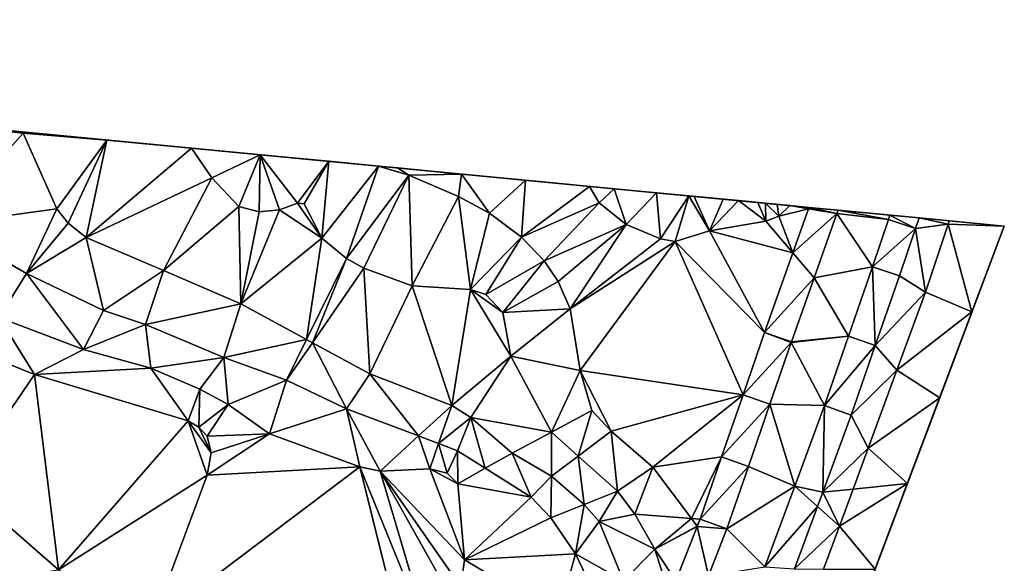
# Model space of a CAD drawing. Header units: inches. Extents: x 92348 to 92626, y 1600225 to 1600387.
# Tile 35 of 35: x 92573 to 92626, y 1600351 to 1600381. Entities that reach past the tile are written whole.
import ezdxf

# ---------------------------------------------------------------- set-up
doc = ezdxf.new("R2010")
doc.units = ezdxf.units.IN
doc.header["$MEASUREMENT"] = 0
doc.layers.add('Terreng_ortofoto', color=10, linetype='Continuous')

msp = doc.modelspace()

# ---------------------------------------------------------------- linework, layer by layer
at = {"layer": 'Terreng_ortofoto'}
for points in [[(92543.266, 1600377.791, 115), (92572.785, 1600374.958, 107), (92509.069, 1600381.073, 120.875)], [(92543.266, 1600377.791, 115), (92550.08, 1600377.137, 112), (92572.785, 1600374.958, 107)], [(92550.08, 1600377.137, 112), (92564.657, 1600375.738, 108.075), (92572.785, 1600374.958, 107)], [(92564.657, 1600375.738, 108.075), (92568.884, 1600375.332, 107.5), (92572.785, 1600374.958, 107)], [(92568.884, 1600375.332, 107.5), (92568.397, 1600369.9, 108), (92572.846, 1600374.879, 107)], [(92568.884, 1600375.332, 107.5), (92572.846, 1600374.879, 107), (92572.785, 1600374.958, 107)], [(92574.671, 1600370.764, 107), (92572.846, 1600374.879, 107), (92568.397, 1600369.9, 108)], [(92572.846, 1600374.879, 107), (92572.868, 1600374.95, 106.991), (92572.785, 1600374.958, 107)], [(92572.785, 1600374.958, 107), (92592.227, 1600373.092, 105.091), (92615.693, 1600370.84, 104.086)], [(92577.401, 1600374.514, 106.5), (92572.785, 1600374.958, 107), (92572.868, 1600374.95, 106.991)], [(92577.401, 1600374.514, 106.5), (92582.017, 1600374.071, 106), (92572.785, 1600374.958, 107)], [(92582.017, 1600374.071, 106), (92585.763, 1600373.712, 105.667), (92572.785, 1600374.958, 107)], [(92585.763, 1600373.712, 105.667), (92592.227, 1600373.092, 105.091), (92572.785, 1600374.958, 107)], [(92577.401, 1600374.514, 106.5), (92572.868, 1600374.95, 106.991), (92572.846, 1600374.879, 107)], [(92574.671, 1600370.764, 107), (92577.401, 1600374.514, 106.5), (92572.846, 1600374.879, 107)], [(92574.671, 1600370.764, 107), (92575.293, 1600369.989, 107), (92577.401, 1600374.514, 106.5)], [(92575.293, 1600369.989, 107), (92576.275, 1600369.205, 107), (92577.401, 1600374.514, 106.5)], [(92576.275, 1600369.205, 107), (92582.017, 1600374.071, 106), (92577.401, 1600374.514, 106.5)], [(92576.275, 1600369.205, 107), (92583.126, 1600372.457, 106), (92582.017, 1600374.071, 106)], [(92582.017, 1600374.071, 106), (92583.126, 1600372.457, 106), (92585.763, 1600373.712, 105.667)], [(92583.126, 1600372.457, 106), (92584.6, 1600370.891, 106), (92585.763, 1600373.712, 105.667)], [(92585.763, 1600373.712, 105.667), (92584.6, 1600370.891, 106), (92585.704, 1600370.595, 106)], [(92585.763, 1600373.712, 105.667), (92585.704, 1600370.595, 106), (92586.827, 1600370.699, 106)], [(92585.763, 1600373.712, 105.667), (92586.827, 1600370.699, 106), (92587.796, 1600371.077, 106)], [(92585.763, 1600373.712, 105.667), (92587.796, 1600371.077, 106), (92589.509, 1600373.352, 105.333)], [(92585.763, 1600373.712, 105.667), (92589.509, 1600373.352, 105.333), (92592.227, 1600373.092, 105.091)], [(92587.796, 1600371.077, 106), (92588.166, 1600371.038, 106), (92589.509, 1600373.352, 105.333)], [(92588.166, 1600371.038, 106), (92589.123, 1600369.164, 106), (92589.509, 1600373.352, 105.333)], [(92589.123, 1600369.164, 106), (92592.227, 1600373.092, 105.091), (92589.509, 1600373.352, 105.333)], [(92589.123, 1600369.164, 106), (92590.467, 1600368.052, 106), (92592.227, 1600373.092, 105.091)], [(92590.467, 1600368.052, 106), (92593.866, 1600372.596, 105), (92592.227, 1600373.092, 105.091)], [(92593.866, 1600372.596, 105), (92593.256, 1600372.993, 105), (92592.227, 1600373.092, 105.091)], [(92593.256, 1600372.993, 105), (92596.749, 1600372.658, 104.667), (92592.227, 1600373.092, 105.091)], [(92592.227, 1600373.092, 105.091), (92596.749, 1600372.658, 104.667), (92615.693, 1600370.84, 104.086)], [(92593.866, 1600372.596, 105), (92596.749, 1600372.658, 104.667), (92593.256, 1600372.993, 105)], [(92593.866, 1600372.596, 105), (92596.58, 1600371.441, 105), (92596.749, 1600372.658, 104.667)], [(92596.749, 1600372.658, 104.667), (92596.58, 1600371.441, 105), (92598.27, 1600370.521, 105)], [(92596.749, 1600372.658, 104.667), (92605.074, 1600371.859, 104), (92615.693, 1600370.84, 104.086)], [(92596.749, 1600372.658, 104.667), (92598.27, 1600370.521, 105), (92600.242, 1600372.322, 104.333)], [(92596.749, 1600372.658, 104.667), (92600.242, 1600372.322, 104.333), (92605.074, 1600371.859, 104)], [(92576.275, 1600369.205, 107), (92580.496, 1600367.395, 107), (92583.126, 1600372.457, 106)], [(92583.126, 1600372.457, 106), (92580.496, 1600367.395, 107), (92584.6, 1600370.891, 106)], [(92590.467, 1600368.052, 106), (92591.416, 1600367.53, 106), (92593.866, 1600372.596, 105)], [(92591.416, 1600367.53, 106), (92594.055, 1600366.557, 106), (92593.866, 1600372.596, 105)], [(92594.055, 1600366.557, 106), (92596.58, 1600371.441, 105), (92593.866, 1600372.596, 105)], [(92598.27, 1600370.521, 105), (92600.01, 1600369.22, 105), (92600.242, 1600372.322, 104.333)], [(92600.01, 1600369.22, 105), (92603.735, 1600371.987, 104), (92600.242, 1600372.322, 104.333)], [(92600.242, 1600372.322, 104.333), (92603.735, 1600371.987, 104), (92605.074, 1600371.859, 104)], [(92604.247, 1600371.082, 104), (92603.735, 1600371.987, 104), (92600.01, 1600369.22, 105)], [(92604.247, 1600371.082, 104), (92605.074, 1600371.859, 104), (92603.735, 1600371.987, 104)], [(92605.73, 1600369.916, 104), (92605.074, 1600371.859, 104), (92604.247, 1600371.082, 104)], [(92605.73, 1600369.916, 104), (92607.373, 1600371.638, 104), (92605.074, 1600371.859, 104)], [(92607.373, 1600371.638, 104), (92609.137, 1600371.469, 104), (92605.074, 1600371.859, 104)], [(92605.074, 1600371.859, 104), (92611.857, 1600371.208, 104), (92615.693, 1600370.84, 104.086)], [(92605.074, 1600371.859, 104), (92609.137, 1600371.469, 104), (92611.857, 1600371.208, 104)], [(92605.73, 1600369.916, 104), (92607.593, 1600369.122, 104), (92607.373, 1600371.638, 104)], [(92607.373, 1600371.638, 104), (92607.593, 1600369.122, 104), (92609.137, 1600371.469, 104)], [(92586.827, 1600370.699, 106), (92589.123, 1600369.164, 106), (92587.796, 1600371.077, 106)], [(92587.796, 1600371.077, 106), (92589.123, 1600369.164, 106), (92588.166, 1600371.038, 106)], [(92597.242, 1600366.363, 106), (92596.58, 1600371.441, 105), (92594.055, 1600366.557, 106)], [(92597.242, 1600366.363, 106), (92598.27, 1600370.521, 105), (92596.58, 1600371.441, 105)], [(92601.251, 1600367.93, 105), (92604.247, 1600371.082, 104), (92600.01, 1600369.22, 105)], [(92601.251, 1600367.93, 105), (92605.73, 1600369.916, 104), (92604.247, 1600371.082, 104)], [(92608.4, 1600368.973, 104), (92609.137, 1600371.469, 104), (92607.593, 1600369.122, 104)], [(92608.4, 1600368.973, 104), (92610.265, 1600369.56, 104), (92609.137, 1600371.469, 104)], [(92609.137, 1600371.469, 104), (92610.265, 1600369.56, 104), (92609.428, 1600371.441, 104)], [(92609.137, 1600371.469, 104), (92609.428, 1600371.441, 104), (92611.857, 1600371.208, 104)], [(92610.265, 1600369.56, 104), (92611.011, 1600371.289, 104), (92609.428, 1600371.441, 104)], [(92611.857, 1600371.208, 104), (92609.428, 1600371.441, 104), (92611.011, 1600371.289, 104)], [(92610.265, 1600369.56, 104), (92611.857, 1600371.208, 104), (92611.011, 1600371.289, 104)], [(92610.265, 1600369.56, 104), (92613.349, 1600370.088, 104), (92611.857, 1600371.208, 104)], [(92614.649, 1600370.94, 104), (92615.693, 1600370.84, 104.086), (92611.857, 1600371.208, 104)], [(92614.649, 1600370.94, 104), (92611.857, 1600371.208, 104), (92613.323, 1600371.067, 104)], [(92613.349, 1600370.088, 104), (92612.913, 1600371.106, 104), (92611.857, 1600371.208, 104)], [(92612.913, 1600371.106, 104), (92613.323, 1600371.067, 104), (92611.857, 1600371.208, 104)], [(92613.349, 1600370.088, 104), (92613.323, 1600371.067, 104), (92612.913, 1600371.106, 104)], [(92614.649, 1600370.94, 104), (92613.323, 1600371.067, 104), (92613.965, 1600371.005, 104)], [(92614.046, 1600370.362, 104), (92613.965, 1600371.005, 104), (92613.323, 1600371.067, 104)], [(92614.046, 1600370.362, 104), (92613.323, 1600371.067, 104), (92613.349, 1600370.088, 104)], [(92574.671, 1600370.764, 107), (92568.397, 1600369.9, 108), (92573.027, 1600367.24, 108)], [(92574.671, 1600370.764, 107), (92573.027, 1600367.24, 108), (92575.293, 1600369.989, 107)], [(92584.716, 1600365.585, 107), (92584.6, 1600370.891, 106), (92580.496, 1600367.395, 107)], [(92584.716, 1600365.585, 107), (92585.704, 1600370.595, 106), (92584.6, 1600370.891, 106)], [(92584.716, 1600365.585, 107), (92589.123, 1600369.164, 106), (92586.827, 1600370.699, 106)], [(92584.716, 1600365.585, 107), (92586.827, 1600370.699, 106), (92585.704, 1600370.595, 106)], [(92597.242, 1600366.363, 106), (92600.01, 1600369.22, 105), (92598.27, 1600370.521, 105)], [(92614.649, 1600370.94, 104), (92613.965, 1600371.005, 104), (92614.046, 1600370.362, 104)], [(92614.649, 1600370.94, 104), (92614.046, 1600370.362, 104), (92615.668, 1600370.77, 104.089)], [(92615.668, 1600370.77, 104.089), (92614.046, 1600370.362, 104), (92614.815, 1600368.363, 104.199)], [(92614.649, 1600370.94, 104), (92615.668, 1600370.77, 104.089), (92615.693, 1600370.84, 104.086)], [(92615.668, 1600370.77, 104.089), (92614.815, 1600368.363, 104.199), (92617.221, 1600370.512, 104.437)], [(92615.979, 1600367.006, 104.403), (92617.221, 1600370.512, 104.437), (92614.815, 1600368.363, 104.199)], [(92615.693, 1600370.84, 104.086), (92615.668, 1600370.77, 104.089), (92617.221, 1600370.512, 104.437)], [(92615.693, 1600370.84, 104.086), (92617.221, 1600370.512, 104.437), (92617.283, 1600370.687, 104.438)], [(92615.693, 1600370.84, 104.086), (92617.283, 1600370.687, 104.438), (92621.698, 1600370.263, 104.209)], [(92615.693, 1600370.84, 104.086), (92621.698, 1600370.263, 104.209), (92626.349, 1600369.817, 104.081)], [(92615.979, 1600367.006, 104.403), (92619.165, 1600367.608, 104.21), (92617.221, 1600370.512, 104.437)], [(92620.035, 1600370.185, 104.27), (92617.283, 1600370.687, 104.438), (92617.221, 1600370.512, 104.437)], [(92620.035, 1600370.185, 104.27), (92617.221, 1600370.512, 104.437), (92619.165, 1600367.608, 104.21)], [(92620.113, 1600370.415, 104.275), (92621.698, 1600370.263, 104.209), (92617.283, 1600370.687, 104.438)], [(92620.113, 1600370.415, 104.275), (92617.283, 1600370.687, 104.438), (92620.035, 1600370.185, 104.27)], [(92575.293, 1600369.989, 107), (92573.027, 1600367.24, 108), (92576.275, 1600369.205, 107)], [(92614.815, 1600368.363, 104.199), (92613.349, 1600370.088, 104), (92610.265, 1600369.56, 104)], [(92614.815, 1600368.363, 104.199), (92614.046, 1600370.362, 104), (92613.349, 1600370.088, 104)], [(92621.506, 1600369.694, 104.196), (92620.035, 1600370.185, 104.27), (92619.165, 1600367.608, 104.21)], [(92620.113, 1600370.415, 104.275), (92620.035, 1600370.185, 104.27), (92621.506, 1600369.694, 104.196)], [(92620.113, 1600370.415, 104.275), (92621.506, 1600369.694, 104.196), (92621.698, 1600370.263, 104.209)], [(92621.698, 1600370.263, 104.209), (92621.506, 1600369.694, 104.196), (92623.285, 1600369.933, 104.13)], [(92621.698, 1600370.263, 104.209), (92623.285, 1600369.933, 104.13), (92623.342, 1600370.105, 104.134)], [(92621.698, 1600370.263, 104.209), (92623.342, 1600370.105, 104.134), (92626.349, 1600369.817, 104.081)], [(92623.342, 1600370.105, 104.134), (92623.285, 1600369.933, 104.13), (92626.349, 1600369.817, 104.081)], [(92571.521, 1600364.844, 109), (92573.027, 1600367.24, 108), (92568.397, 1600369.9, 108)], [(92601.251, 1600367.93, 105), (92602.025, 1600366.801, 105), (92605.73, 1600369.916, 104)], [(92601.855, 1600304.811, 102.714), (92626.349, 1600369.817, 104.081), (92612.793, 1600333.84, 103.625)], [(92602.68, 1600365.305, 105), (92605.73, 1600369.916, 104), (92602.025, 1600366.801, 105)], [(92602.68, 1600365.305, 105), (92607.593, 1600369.122, 104), (92605.73, 1600369.916, 104)], [(92613.273, 1600364.011, 104.399), (92610.265, 1600369.56, 104), (92608.4, 1600368.973, 104)], [(92613.273, 1600364.011, 104.399), (92614.815, 1600368.363, 104.199), (92610.265, 1600369.56, 104)], [(92612.793, 1600333.84, 103.625), (92626.349, 1600369.817, 104.081), (92621.062, 1600355.786, 104.032)], [(92621.506, 1600369.694, 104.196), (92619.165, 1600367.608, 104.21), (92620.631, 1600367.106, 104.139)], [(92622.054, 1600366.21, 104.05), (92621.506, 1600369.694, 104.196), (92620.631, 1600367.106, 104.139)], [(92622.824, 1600360.463, 104.049), (92621.062, 1600355.786, 104.032), (92626.349, 1600369.817, 104.081)], [(92622.054, 1600366.21, 104.05), (92623.285, 1600369.933, 104.13), (92621.506, 1600369.694, 104.196)], [(92622.054, 1600366.21, 104.05), (92624.586, 1600365.14, 104.065), (92623.285, 1600369.933, 104.13)], [(92622.824, 1600360.463, 104.049), (92626.349, 1600369.817, 104.081), (92624.586, 1600365.14, 104.065)], [(92624.586, 1600365.14, 104.065), (92626.349, 1600369.817, 104.081), (92623.285, 1600369.933, 104.13)], [(92577.223, 1600365.22, 108), (92576.275, 1600369.205, 107), (92573.027, 1600367.24, 108)], [(92577.223, 1600365.22, 108), (92580.496, 1600367.395, 107), (92576.275, 1600369.205, 107)], [(92584.716, 1600365.585, 107), (92588.295, 1600363.639, 107), (92589.123, 1600369.164, 106)], [(92588.295, 1600363.639, 107), (92590.467, 1600368.052, 106), (92589.123, 1600369.164, 106)], [(92598.076, 1600366.093, 106), (92600.01, 1600369.22, 105), (92597.242, 1600366.363, 106)], [(92598.076, 1600366.093, 106), (92601.251, 1600367.93, 105), (92600.01, 1600369.22, 105)], [(92602.68, 1600365.305, 105), (92608.4, 1600368.973, 104), (92607.593, 1600369.122, 104)], [(92603.212, 1600361.94, 105), (92608.4, 1600368.973, 104), (92602.68, 1600365.305, 105)], [(92603.212, 1600361.94, 105), (92612.102, 1600360.625, 104.548), (92608.4, 1600368.973, 104)], [(92612.102, 1600360.625, 104.548), (92613.273, 1600364.011, 104.399), (92608.4, 1600368.973, 104)], [(92613.273, 1600364.011, 104.399), (92615.979, 1600367.006, 104.403), (92614.815, 1600368.363, 104.199)], [(92588.295, 1600363.639, 107), (92588.614, 1600363.465, 107), (92590.467, 1600368.052, 106)], [(92588.614, 1600363.465, 107), (92591.416, 1600367.53, 106), (92590.467, 1600368.052, 106)], [(92599.004, 1600365.111, 106), (92601.251, 1600367.93, 105), (92598.076, 1600366.093, 106)], [(92599.004, 1600365.111, 106), (92602.025, 1600366.801, 105), (92601.251, 1600367.93, 105)], [(92579.516, 1600364.456, 108), (92580.496, 1600367.395, 107), (92577.223, 1600365.22, 108)], [(92579.516, 1600364.456, 108), (92584.716, 1600365.585, 107), (92580.496, 1600367.395, 107)], [(92588.614, 1600363.465, 107), (92591.751, 1600361.759, 107), (92591.416, 1600367.53, 106)], [(92591.751, 1600361.759, 107), (92594.055, 1600366.557, 106), (92591.416, 1600367.53, 106)], [(92617.851, 1600363.822, 104.19), (92619.165, 1600367.608, 104.21), (92615.979, 1600367.006, 104.403)], [(92619.313, 1600363.309, 104.108), (92619.165, 1600367.608, 104.21), (92617.851, 1600363.822, 104.19)], [(92619.313, 1600363.309, 104.108), (92620.631, 1600367.106, 104.139), (92619.165, 1600367.608, 104.21)], [(92576.132, 1600363.085, 109), (92573.027, 1600367.24, 108), (92571.521, 1600364.844, 109)], [(92576.132, 1600363.085, 109), (92577.223, 1600365.22, 108), (92573.027, 1600367.24, 108)], [(92599.004, 1600365.111, 106), (92602.68, 1600365.305, 105), (92602.025, 1600366.801, 105)], [(92613.273, 1600364.011, 104.399), (92614.743, 1600363.518, 104.37), (92615.979, 1600367.006, 104.403)], [(92614.743, 1600363.518, 104.37), (92617.851, 1600363.822, 104.19), (92615.979, 1600367.006, 104.403)], [(92619.313, 1600363.309, 104.108), (92622.054, 1600366.21, 104.05), (92620.631, 1600367.106, 104.139)], [(92596.223, 1600360.043, 107), (92594.055, 1600366.557, 106), (92591.751, 1600361.759, 107)], [(92596.223, 1600360.043, 107), (92597.242, 1600366.363, 106), (92594.055, 1600366.557, 106)], [(92599.438, 1600362.729, 106), (92597.242, 1600366.363, 106), (92596.223, 1600360.043, 107)], [(92599.004, 1600365.111, 106), (92598.076, 1600366.093, 106), (92597.242, 1600366.363, 106)], [(92599.004, 1600365.111, 106), (92597.242, 1600366.363, 106), (92599.438, 1600362.729, 106)], [(92620.49, 1600361.962, 104.014), (92622.054, 1600366.21, 104.05), (92619.313, 1600363.309, 104.108)], [(92620.49, 1600361.962, 104.014), (92624.586, 1600365.14, 104.065), (92622.054, 1600366.21, 104.05)], [(92576.132, 1600363.085, 109), (92579.516, 1600364.456, 108), (92577.223, 1600365.22, 108)], [(92579.516, 1600364.456, 108), (92583.787, 1600362.655, 108), (92584.716, 1600365.585, 107)], [(92584.716, 1600365.585, 107), (92583.787, 1600362.655, 108), (92588.295, 1600363.639, 107)], [(92599.004, 1600365.111, 106), (92599.438, 1600362.729, 106), (92602.68, 1600365.305, 105)], [(92599.438, 1600362.729, 106), (92603.212, 1600361.94, 105), (92602.68, 1600365.305, 105)], [(92622.824, 1600360.463, 104.049), (92624.586, 1600365.14, 104.065), (92620.49, 1600361.962, 104.014)], [(92570.297, 1600363.001, 110), (92573.449, 1600361.737, 110), (92571.521, 1600364.844, 109)], [(92576.132, 1600363.085, 109), (92571.521, 1600364.844, 109), (92573.449, 1600361.737, 110)], [(92576.132, 1600363.085, 109), (92579.801, 1600362.078, 109), (92579.516, 1600364.456, 108)], [(92579.516, 1600364.456, 108), (92579.801, 1600362.078, 109), (92583.787, 1600362.655, 108)], [(92583.787, 1600362.655, 108), (92587.2, 1600361.415, 108), (92588.295, 1600363.639, 107)], [(92587.2, 1600361.415, 108), (92588.614, 1600363.465, 107), (92588.295, 1600363.639, 107)], [(92612.102, 1600360.625, 104.548), (92614.729, 1600363.48, 104.37), (92613.273, 1600364.011, 104.399)], [(92613.273, 1600364.011, 104.399), (92614.729, 1600363.48, 104.37), (92614.743, 1600363.518, 104.37)], [(92614.743, 1600363.518, 104.37), (92614.729, 1600363.48, 104.37), (92617.851, 1600363.822, 104.19)], [(92614.729, 1600363.48, 104.37), (92616.536, 1600360.035, 104.17), (92617.851, 1600363.822, 104.19)], [(92619.313, 1600363.309, 104.108), (92617.851, 1600363.822, 104.19), (92616.536, 1600360.035, 104.17)], [(92570.297, 1600363.001, 110), (92569.387, 1600355.768, 111), (92573.449, 1600361.737, 110)], [(92576.132, 1600363.085, 109), (92573.449, 1600361.737, 110), (92579.801, 1600362.078, 109)], [(92587.2, 1600361.415, 108), (92590.466, 1600359.867, 108), (92588.614, 1600363.465, 107)], [(92590.466, 1600359.867, 108), (92591.751, 1600361.759, 107), (92588.614, 1600363.465, 107)], [(92612.102, 1600360.625, 104.548), (92613.562, 1600360.105, 104.303), (92614.729, 1600363.48, 104.37)], [(92614.729, 1600363.48, 104.37), (92613.562, 1600360.105, 104.303), (92616.536, 1600360.035, 104.17)], [(92617.995, 1600359.512, 104.076), (92619.313, 1600363.309, 104.108), (92616.536, 1600360.035, 104.17)], [(92620.49, 1600361.962, 104.014), (92619.313, 1600363.309, 104.108), (92617.995, 1600359.512, 104.076)], [(92579.801, 1600362.078, 109), (92582.476, 1600360.935, 109), (92583.787, 1600362.655, 108)], [(92582.476, 1600360.935, 109), (92584.017, 1600360.098, 109), (92583.787, 1600362.655, 108)], [(92584.017, 1600360.098, 109), (92587.2, 1600361.415, 108), (92583.787, 1600362.655, 108)], [(92599.438, 1600362.729, 106), (92596.223, 1600360.043, 107), (92597.248, 1600359.378, 107)], [(92599.438, 1600362.729, 106), (92597.248, 1600359.378, 107), (92601.653, 1600358.585, 106)], [(92599.438, 1600362.729, 106), (92601.653, 1600358.585, 106), (92603.212, 1600361.94, 105)], [(92579.801, 1600362.078, 109), (92573.449, 1600361.737, 110), (92581.845, 1600359.199, 110)], [(92579.801, 1600362.078, 109), (92581.845, 1600359.199, 110), (92582.476, 1600360.935, 109)], [(92603.212, 1600361.94, 105), (92601.653, 1600358.585, 106), (92603.852, 1600359.764, 105)], [(92603.212, 1600361.94, 105), (92603.852, 1600359.764, 105), (92604.906, 1600358.639, 105)], [(92603.212, 1600361.94, 105), (92604.906, 1600358.639, 105), (92612.102, 1600360.625, 104.548)], [(92618.925, 1600357.714, 103.978), (92620.49, 1600361.962, 104.014), (92617.995, 1600359.512, 104.076)], [(92618.925, 1600357.714, 103.978), (92622.824, 1600360.463, 104.049), (92620.49, 1600361.962, 104.014)], [(92573.449, 1600361.737, 110), (92569.387, 1600355.768, 111), (92574.77, 1600351.079, 111)], [(92581.845, 1600359.199, 110), (92573.449, 1600361.737, 110), (92574.77, 1600351.079, 111)], [(92584.017, 1600360.098, 109), (92586.271, 1600358.495, 109), (92587.2, 1600361.415, 108)], [(92586.271, 1600358.495, 109), (92590.466, 1600359.867, 108), (92587.2, 1600361.415, 108)], [(92590.466, 1600359.867, 108), (92594.402, 1600358.378, 108), (92591.751, 1600361.759, 107)], [(92594.402, 1600358.378, 108), (92596.223, 1600360.043, 107), (92591.751, 1600361.759, 107)], [(92582.427, 1600358.865, 110), (92582.476, 1600360.935, 109), (92581.845, 1600359.199, 110)], [(92582.427, 1600358.865, 110), (92584.017, 1600360.098, 109), (92582.476, 1600360.935, 109)], [(92604.906, 1600358.639, 105), (92607.182, 1600356.684, 105), (92612.102, 1600360.625, 104.548)], [(92607.182, 1600356.684, 105), (92610.931, 1600357.238, 104.697), (92612.102, 1600360.625, 104.548)], [(92612.102, 1600360.625, 104.548), (92610.931, 1600357.238, 104.697), (92613.562, 1600360.105, 104.303)], [(92618.925, 1600357.714, 103.978), (92621.062, 1600355.786, 104.032), (92622.824, 1600360.463, 104.049)], [(92582.876, 1600358.364, 110), (92584.017, 1600360.098, 109), (92582.427, 1600358.865, 110)], [(92582.876, 1600358.364, 110), (92586.271, 1600358.495, 109), (92584.017, 1600360.098, 109)], [(92586.271, 1600358.495, 109), (92591.192, 1600356.688, 109), (92590.466, 1600359.867, 108)], [(92590.466, 1600359.867, 108), (92592.307, 1600356.462, 109), (92594.402, 1600358.378, 108)], [(92590.466, 1600359.867, 108), (92591.192, 1600356.688, 109), (92592.307, 1600356.462, 109)], [(92594.402, 1600358.378, 108), (92595.496, 1600357.964, 108), (92596.223, 1600360.043, 107)], [(92597.248, 1600359.378, 107), (92596.223, 1600360.043, 107), (92595.496, 1600357.964, 108)], [(92601.653, 1600358.585, 106), (92603.11, 1600357.286, 106), (92603.852, 1600359.764, 105)], [(92604.906, 1600358.639, 105), (92603.852, 1600359.764, 105), (92603.11, 1600357.286, 106)], [(92610.931, 1600357.238, 104.697), (92612.389, 1600356.71, 104.237), (92613.562, 1600360.105, 104.303)], [(92613.562, 1600360.105, 104.303), (92612.389, 1600356.71, 104.237), (92614.916, 1600355.644, 104.123)], [(92613.562, 1600360.105, 104.303), (92614.916, 1600355.644, 104.123), (92616.536, 1600360.035, 104.17)], [(92616.536, 1600360.035, 104.17), (92614.916, 1600355.644, 104.123), (92616.448, 1600355.32, 104.043)], [(92617.995, 1600359.512, 104.076), (92616.536, 1600360.035, 104.17), (92616.448, 1600355.32, 104.043)], [(92597.248, 1600359.378, 107), (92595.496, 1600357.964, 108), (92596.526, 1600357.574, 108)], [(92597.248, 1600359.378, 107), (92596.526, 1600357.574, 108), (92598.04, 1600356.617, 108)], [(92601.653, 1600358.585, 106), (92597.248, 1600359.378, 107), (92599.505, 1600357.444, 107)], [(92597.248, 1600359.378, 107), (92598.04, 1600356.617, 108), (92599.505, 1600357.444, 107)], [(92618.925, 1600357.714, 103.978), (92617.995, 1600359.512, 104.076), (92616.448, 1600355.32, 104.043)], [(92581.845, 1600359.199, 110), (92574.77, 1600351.079, 111), (92582.866, 1600356.243, 110)], [(92583.095, 1600357.468, 110), (92582.427, 1600358.865, 110), (92581.845, 1600359.199, 110)], [(92583.095, 1600357.468, 110), (92581.845, 1600359.199, 110), (92582.866, 1600356.243, 110)], [(92583.095, 1600357.468, 110), (92582.876, 1600358.364, 110), (92582.427, 1600358.865, 110)], [(92583.095, 1600357.468, 110), (92582.866, 1600356.243, 110), (92586.271, 1600358.495, 109)], [(92586.271, 1600358.495, 109), (92582.866, 1600356.243, 110), (92591.192, 1600356.688, 109)], [(92583.095, 1600357.468, 110), (92586.271, 1600358.495, 109), (92582.876, 1600358.364, 110)], [(92592.307, 1600356.462, 109), (92595.012, 1600356.579, 109), (92594.402, 1600358.378, 108)], [(92594.402, 1600358.378, 108), (92595.012, 1600356.579, 109), (92595.496, 1600357.964, 108)], [(92601.653, 1600358.585, 106), (92599.505, 1600357.444, 107), (92601.646, 1600356.183, 107)], [(92601.653, 1600358.585, 106), (92601.646, 1600356.183, 107), (92603.11, 1600357.286, 106)], [(92604.906, 1600358.639, 105), (92603.11, 1600357.286, 106), (92605.26, 1600355.368, 106)], [(92604.906, 1600358.639, 105), (92605.26, 1600355.368, 106), (92607.182, 1600356.684, 105)], [(92595.496, 1600357.964, 108), (92595.012, 1600356.579, 109), (92595.957, 1600356.347, 109)], [(92595.496, 1600357.964, 108), (92595.957, 1600356.347, 109), (92596.526, 1600357.574, 108)], [(92618.925, 1600357.714, 103.978), (92616.448, 1600355.32, 104.043), (92618.105, 1600355.487, 103.959)], [(92618.925, 1600357.714, 103.978), (92618.105, 1600355.487, 103.959), (92621.062, 1600355.786, 104.032)], [(92596.526, 1600357.574, 108), (92595.957, 1600356.347, 109), (92596.544, 1600355.773, 109)], [(92596.526, 1600357.574, 108), (92596.544, 1600355.773, 109), (92598.04, 1600356.617, 108)], [(92599.505, 1600357.444, 107), (92598.04, 1600356.617, 108), (92600.539, 1600355.039, 108)], [(92599.505, 1600357.444, 107), (92600.539, 1600355.039, 108), (92601.646, 1600356.183, 107)], [(92603.11, 1600357.286, 106), (92601.646, 1600356.183, 107), (92603.442, 1600354.651, 107)], [(92603.11, 1600357.286, 106), (92603.442, 1600354.651, 107), (92605.26, 1600355.368, 106)], [(92607.182, 1600356.684, 105), (92609.286, 1600353.887, 105), (92610.931, 1600357.238, 104.697)], [(92610.931, 1600357.238, 104.697), (92609.286, 1600353.887, 105), (92609.76, 1600353.852, 104.846)], [(92610.931, 1600357.238, 104.697), (92609.76, 1600353.852, 104.846), (92612.389, 1600356.71, 104.237)], [(92591.192, 1600356.688, 109), (92582.866, 1600356.243, 110), (92579.855, 1600348.138, 110)], [(92594.019, 1600345.365, 109), (92591.192, 1600356.688, 109), (92579.855, 1600348.138, 110)], [(92591.192, 1600356.688, 109), (92595.015, 1600347.323, 109), (92592.307, 1600356.462, 109)], [(92594.019, 1600345.365, 109), (92595.015, 1600347.323, 109), (92591.192, 1600356.688, 109)], [(92592.307, 1600356.462, 109), (92596.907, 1600351.622, 109), (92595.012, 1600356.579, 109)], [(92595.012, 1600356.579, 109), (92596.907, 1600351.622, 109), (92596.544, 1600355.773, 109)], [(92595.012, 1600356.579, 109), (92596.544, 1600355.773, 109), (92595.957, 1600356.347, 109)], [(92598.04, 1600356.617, 108), (92596.544, 1600355.773, 109), (92600.539, 1600355.039, 108)], [(92607.182, 1600356.684, 105), (92605.26, 1600355.368, 106), (92606.201, 1600354.116, 106)], [(92607.182, 1600356.684, 105), (92606.201, 1600354.116, 106), (92609.286, 1600353.887, 105)], [(92612.389, 1600356.71, 104.237), (92609.76, 1600353.852, 104.846), (92611.215, 1600353.316, 104.17)], [(92612.389, 1600356.71, 104.237), (92611.215, 1600353.316, 104.17), (92614.916, 1600355.644, 104.123)], [(92574.77, 1600351.079, 111), (92579.855, 1600348.138, 110), (92582.866, 1600356.243, 110)], [(92592.307, 1600356.462, 109), (92595.015, 1600347.323, 109), (92596.361, 1600349.243, 109)], [(92592.307, 1600356.462, 109), (92596.361, 1600349.243, 109), (92596.712, 1600350.155, 109)], [(92592.307, 1600356.462, 109), (92596.712, 1600350.155, 109), (92596.907, 1600351.622, 109)], [(92600.539, 1600355.039, 108), (92601.613, 1600353.913, 108), (92601.646, 1600356.183, 107)], [(92601.613, 1600353.913, 108), (92603.442, 1600354.651, 107), (92601.646, 1600356.183, 107)], [(92574.77, 1600351.079, 111), (92569.387, 1600355.768, 111), (92569.629, 1600350.294, 111)], [(92596.907, 1600351.622, 109), (92600.539, 1600355.039, 108), (92596.544, 1600355.773, 109)], [(92611.215, 1600353.316, 104.17), (92613.295, 1600351.252, 104.077), (92614.916, 1600355.644, 104.123)], [(92612.793, 1600333.84, 103.625), (92621.062, 1600355.786, 104.032), (92615.956, 1600342.235, 103.875)], [(92613.295, 1600351.252, 104.077), (92616.159, 1600354.536, 104.036), (92614.916, 1600355.644, 104.123)], [(92614.916, 1600355.644, 104.123), (92616.159, 1600354.536, 104.036), (92616.448, 1600355.32, 104.043)], [(92615.956, 1600342.235, 103.875), (92621.062, 1600355.786, 104.032), (92617.537, 1600346.432, 104)], [(92618.105, 1600355.487, 103.959), (92616.448, 1600355.32, 104.043), (92617.361, 1600353.466, 103.942)], [(92618.105, 1600355.487, 103.959), (92617.361, 1600353.466, 103.942), (92621.062, 1600355.786, 104.032)], [(92621.062, 1600355.786, 104.032), (92617.361, 1600353.466, 103.942), (92619.299, 1600351.109, 104.016)], [(92621.062, 1600355.786, 104.032), (92619.299, 1600351.109, 104.016), (92617.537, 1600346.432, 104)], [(92596.907, 1600351.622, 109), (92601.613, 1600353.913, 108), (92600.539, 1600355.039, 108)], [(92605.26, 1600355.368, 106), (92603.442, 1600354.651, 107), (92604.261, 1600353.721, 107)], [(92605.26, 1600355.368, 106), (92604.261, 1600353.721, 107), (92606.201, 1600354.116, 106)], [(92617.361, 1600353.466, 103.942), (92616.448, 1600355.32, 104.043), (92616.159, 1600354.536, 104.036)], [(92602.969, 1600351.96, 108), (92603.442, 1600354.651, 107), (92601.613, 1600353.913, 108)], [(92604.261, 1600353.721, 107), (92603.442, 1600354.651, 107), (92602.969, 1600351.96, 108)], [(92613.295, 1600351.252, 104.077), (92614.901, 1600351.127, 104.009), (92616.159, 1600354.536, 104.036)], [(92614.901, 1600351.127, 104.009), (92617.361, 1600353.466, 103.942), (92616.159, 1600354.536, 104.036)], [(92596.907, 1600351.622, 109), (92602.969, 1600351.96, 108), (92601.613, 1600353.913, 108)], [(92607.287, 1600352.209, 106), (92606.201, 1600354.116, 106), (92604.261, 1600353.721, 107)], [(92607.287, 1600352.209, 106), (92609.286, 1600353.887, 105), (92606.201, 1600354.116, 106)], [(92607.287, 1600352.209, 106), (92609.595, 1600353.469, 105), (92609.286, 1600353.887, 105)], [(92609.76, 1600353.852, 104.846), (92609.286, 1600353.887, 105), (92609.588, 1600353.486, 105)], [(92609.286, 1600353.887, 105), (92609.595, 1600353.469, 105), (92609.588, 1600353.486, 105)], [(92609.76, 1600353.852, 104.846), (92609.588, 1600353.486, 105), (92609.604, 1600353.451, 105)], [(92609.76, 1600353.852, 104.846), (92609.604, 1600353.451, 105), (92611.215, 1600353.316, 104.17)], [(92605.576, 1600350.488, 107), (92604.261, 1600353.721, 107), (92602.969, 1600351.96, 108)], [(92607.287, 1600352.209, 106), (92604.261, 1600353.721, 107), (92605.576, 1600350.488, 107)], [(92607.287, 1600352.209, 106), (92609.604, 1600353.451, 105), (92609.595, 1600353.469, 105)], [(92607.287, 1600352.209, 106), (92608.442, 1600350.478, 105.5), (92609.604, 1600353.451, 105)], [(92608.442, 1600350.478, 105.5), (92610.216, 1600350.761, 104.141), (92609.604, 1600353.451, 105)], [(92609.604, 1600353.451, 105), (92609.588, 1600353.486, 105), (92609.595, 1600353.469, 105)], [(92609.604, 1600353.451, 105), (92610.216, 1600350.761, 104.141), (92611.215, 1600353.316, 104.17)], [(92611.215, 1600353.316, 104.17), (92610.216, 1600350.761, 104.141), (92613.295, 1600351.252, 104.077)], [(92614.901, 1600351.127, 104.009), (92616.497, 1600351.121, 103.922), (92617.361, 1600353.466, 103.942)], [(92617.361, 1600353.466, 103.942), (92616.497, 1600351.121, 103.922), (92619.299, 1600351.109, 104.016)], [(92602.042, 1600348.576, 108.542), (92602.969, 1600351.96, 108), (92596.907, 1600351.622, 109)], [(92602.042, 1600348.576, 108.542), (92603.569, 1600350.695, 108), (92602.969, 1600351.96, 108)], [(92605.576, 1600350.488, 107), (92602.969, 1600351.96, 108), (92603.569, 1600350.695, 108)], [(92607.287, 1600352.209, 106), (92605.576, 1600350.488, 107), (92607.893, 1600350.324, 106)], [(92607.287, 1600352.209, 106), (92607.893, 1600350.324, 106), (92608.442, 1600350.478, 105.5)], [(92596.712, 1600350.155, 109), (92602.042, 1600348.576, 108.542), (92596.907, 1600351.622, 109)]]:
    msp.add_3dface(points, dxfattribs=at)

doc.saveas('drawing.dxf')
